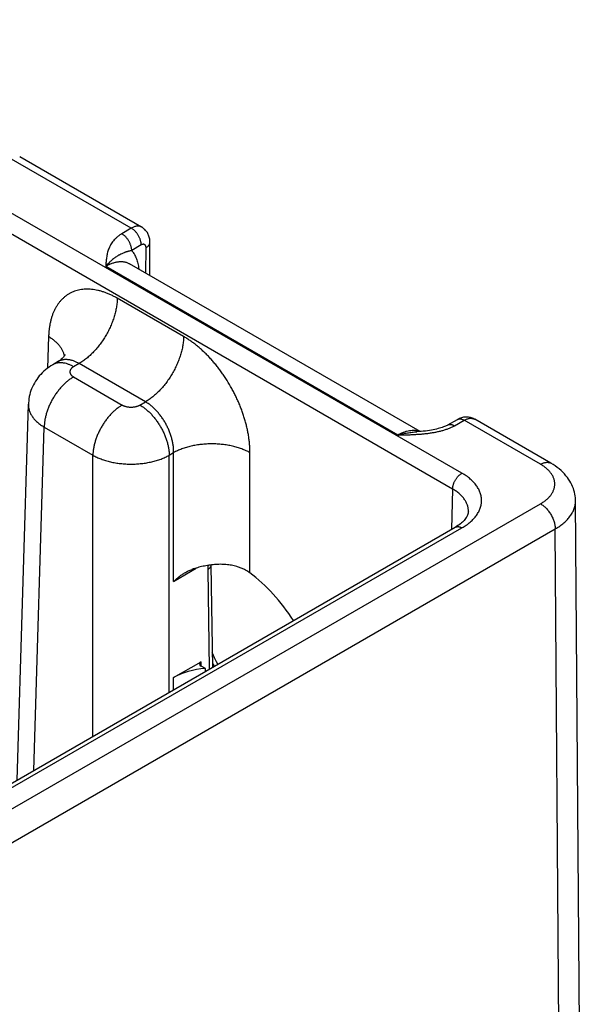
# Model space of a CAD drawing. Header units: inches. Extents: x 0 to 34, y 0 to 22.
# Tile 66 of 68: x 28.2 to 29, y 17.4 to 18.8. Entities that reach past the tile are written whole.
import ezdxf

# ---------------------------------------------------------------- set-up
doc = ezdxf.new("R2010")
doc.units = ezdxf.units.IN
doc.header["$LTSCALE"] = 1.87
doc.header["$MEASUREMENT"] = 0
doc.layers.get('0').update_dxf_attribs({"linetype": 'CONTINUOUS'})

msp = doc.modelspace()

# ---------------------------------------------------------------- linework, layer by layer
at = {"color": 7, "linetype": 'CONTINUOUS'}
for p, q in [((28.8225, 18.1839), (26.2273, 19.6823)), ((28.8091, 18.1609), (26.2139, 19.6593)), ((28.3447, 18.5382), (28.1684, 18.64)), ((28.3596, 18.5398), (28.1834, 18.6415)), ((28.3447, 18.5382), (28.331, 18.53)), ((28.3591, 18.5139), (28.3454, 18.5057)), ((28.3713, 18.4699), (28.3716, 18.5177)), ((28.3658, 18.4731), (28.366, 18.5098)), ((28.7301, 18.239), (28.3077, 18.4829)), ((28.7624, 18.2441), (28.342, 18.4868)), ((28.4203, 18.3815), (28.3245, 18.4368)), ((28.2252, 18.3815), (28.2238, 18.3358)), ((28.2388, 18.3451), (28.2313, 18.3407)), ((28.2693, 18.3424), (28.2613, 18.3377)), ((28.3652, 18.287), (28.2693, 18.3424)), ((28.2613, 18.323), (28.3317, 18.2824)), ((28.1796, 17.7399), (28.196, 18.2834)), ((28.196, 18.2834), (28.196, 18.2834)), ((28.3571, 18.2824), (28.3652, 18.287)), ((28.802, 18.2536), (28.8162, 18.2615)), ((28.8118, 18.2524), (28.826, 18.2603)), ((28.9362, 18.1967), (28.826, 18.2603)), ((28.9512, 18.1982), (28.8411, 18.2618)), ((28.2038, 17.7539), (28.2188, 18.2504)), ((28.2188, 18.2504), (28.2892, 18.2098)), ((28.3995, 18.2098), (28.4059, 18.2135)), ((28.4059, 18.027), (28.4059, 18.2135)), ((28.5162, 18.0395), (28.5162, 18.2135)), ((28.2892, 17.8032), (28.2892, 18.2098)), ((28.3995, 17.8669), (28.3995, 18.2098)), ((28.8091, 18.1609), (28.8073, 18.1023)), ((28.9951, 17.0269), (28.9867, 18.144)), ((26.6251, 16.8051), (28.9362, 18.1395)), ((26.6463, 16.7688), (28.9574, 18.1032)), ((26.6759, 16.8717), (28.813, 18.1056)), ((26.6854, 16.8707), (28.8225, 18.1047)), ((28.9658, 16.9854), (28.9574, 18.1032)), ((28.4059, 18.027), (28.4385, 18.0465)), ((28.4554, 18.0446), (28.4575, 17.9004)), ((28.4597, 18.0507), (28.4597, 18.0511)), ((28.4597, 18.0507), (28.462, 17.9029)), ((28.4059, 17.8883), (28.4456, 17.9112)), ((28.4457, 17.9048), (28.4456, 17.9112)), ((28.4518, 17.9012), (28.4456, 17.9048)), ((28.4519, 17.8971), (28.4518, 17.9012)), ((28.4059, 17.8706), (28.4059, 17.8883))]:
    msp.add_line(p, q, dxfattribs=at)
for points in [[(28.3716, 18.5177), (28.3716, 18.519), (28.3715, 18.5206), (28.3713, 18.5221), (28.3711, 18.5236), (28.3707, 18.5251), (28.3703, 18.5265), (28.3698, 18.5279), (28.3692, 18.5292), (28.3686, 18.5305), (28.3679, 18.5317), (28.3671, 18.5328), (28.3663, 18.534), (28.3654, 18.535), (28.3645, 18.536), (28.3635, 18.5369), (28.3624, 18.5378), (28.3613, 18.5386), (28.3602, 18.5394), (28.3596, 18.5398)], [(28.2489, 18.3553), (28.2489, 18.3553), (28.2489, 18.3552), (28.2488, 18.355), (28.2486, 18.3546), (28.2483, 18.3541), (28.248, 18.3535), (28.2474, 18.3527), (28.2467, 18.3518), (28.2459, 18.3508), (28.2448, 18.3497), (28.2436, 18.3485), (28.2422, 18.3473), (28.2405, 18.3461), (28.2388, 18.3451)], [(28.2313, 18.3407), (28.2286, 18.3391), (28.2259, 18.3373), (28.2232, 18.3354), (28.2207, 18.3333), (28.2183, 18.3312), (28.216, 18.329), (28.2138, 18.3267), (28.2117, 18.3244), (28.2098, 18.3219), (28.208, 18.3194), (28.2063, 18.3169), (28.2047, 18.3142), (28.2032, 18.3115), (28.2019, 18.3088), (28.2007, 18.306), (28.1997, 18.3032), (28.1987, 18.3003), (28.1979, 18.2974), (28.1973, 18.2945), (28.1968, 18.2915), (28.1964, 18.2885), (28.1961, 18.2855), (28.196, 18.2834)], [(28.841, 18.2618), (28.8404, 18.2621), (28.8391, 18.2628), (28.8378, 18.2633), (28.8365, 18.2638), (28.8351, 18.2642), (28.8337, 18.2645), (28.8323, 18.2647), (28.8309, 18.2649), (28.8294, 18.2649), (28.8279, 18.2649), (28.8264, 18.2648), (28.825, 18.2646), (28.8235, 18.2643), (28.822, 18.2639), (28.8205, 18.2634), (28.819, 18.2628), (28.8175, 18.2621), (28.8162, 18.2615)], [(28.802, 18.2536), (28.8011, 18.253), (28.7999, 18.2525), (28.7987, 18.2519), (28.7973, 18.2513), (28.7957, 18.2507), (28.794, 18.25), (28.7922, 18.2494), (28.7903, 18.2488), (28.7881, 18.2482), (28.7859, 18.2477), (28.7835, 18.2471), (28.781, 18.2466), (28.7784, 18.2461), (28.7757, 18.2456), (28.7728, 18.2452), (28.7698, 18.2448), (28.7667, 18.2445), (28.7635, 18.2442), (28.7601, 18.2439), (28.7572, 18.2437)], [(28.9867, 18.144), (28.9867, 18.1453), (28.9866, 18.1481), (28.9862, 18.1509), (28.9858, 18.1536), (28.9852, 18.1564), (28.9845, 18.1591), (28.9836, 18.1618), (28.9825, 18.1645), (28.9813, 18.1672), (28.98, 18.1699), (28.9785, 18.1725), (28.9768, 18.1751), (28.9749, 18.1777), (28.9729, 18.1802), (28.9708, 18.1827), (28.9684, 18.1852), (28.9659, 18.1876), (28.9632, 18.1899), (28.9604, 18.1921), (28.9575, 18.1942), (28.9543, 18.1963), (28.9512, 18.1982)], [(28.8319, 18.1284), (28.8318, 18.1272), (28.8316, 18.1259), (28.8313, 18.1246), (28.8308, 18.1233), (28.8303, 18.122), (28.8296, 18.1207), (28.8288, 18.1195), (28.8279, 18.1182), (28.8269, 18.1169), (28.8258, 18.1156), (28.8246, 18.1143), (28.8233, 18.113), (28.8219, 18.1118), (28.8203, 18.1105), (28.8186, 18.1092), (28.8168, 18.108), (28.8149, 18.1068), (28.813, 18.1056)], [(28.4698, 17.9074), (28.4679, 17.9111), (28.4651, 17.9168), (28.4625, 17.9225), (28.4616, 17.9244)]]:
    msp.add_lwpolyline(points, dxfattribs=at)
msp.add_arc((28.7385, 18.0457), 0.3082, 206.1904, 207.2771, dxfattribs=at)
for centre, major_axis, ratio, start_param, end_param in [((28.4975, 17.9044), (-0.0862, 0.1548), 0.587321, -1.468747, -0.908992), ((28.4611, 17.8565), (0.078, 0), 0.577559, 1.689562, 2.356042), ((28.4512, 17.908), (0.00787, 0), 0.577383, 2.356347, 3.927143)]:
    msp.add_ellipse(centre, major_axis=major_axis, ratio=ratio, start_param=start_param, end_param=end_param, dxfattribs=at)
for points, knots in [([(28.3596, 18.5398), (28.3594, 18.5399), (28.3589, 18.5402), (28.3581, 18.5405), (28.3573, 18.5407), (28.3564, 18.5409), (28.3555, 18.5411), (28.3543, 18.5412), (28.3527, 18.5411), (28.3508, 18.5408), (28.3488, 18.5402), (28.3467, 18.5393), (28.3454, 18.5386), (28.3447, 18.5382)], [0, 0, 0, 0, 0.053855, 0.10796, 0.162571, 0.217929, 0.274265, 0.331786, 0.451028, 0.576899, 0.710152, 0.851173, 1, 1, 1, 1]), ([(28.331, 18.53), (28.3303, 18.5296), (28.3291, 18.5289), (28.3268, 18.5273), (28.3242, 18.5252), (28.3213, 18.5225), (28.3188, 18.5198), (28.3166, 18.5169), (28.3148, 18.5139), (28.3132, 18.5109), (28.3119, 18.5078), (28.3109, 18.5048), (28.31, 18.5017), (28.3094, 18.4985), (28.3089, 18.4954), (28.3085, 18.4923), (28.3082, 18.4897), (28.3081, 18.4876), (28.3079, 18.4855), (28.3078, 18.4839), (28.3077, 18.4829)], [0, 0, 0, 0, 0.039358, 0.077779, 0.151911, 0.222696, 0.290487, 0.355691, 0.418733, 0.480026, 0.539956, 0.598864, 0.657035, 0.714697, 0.772025, 0.829146, 0.886148, 0.914623, 0.943088, 1, 1, 1, 1]), ([(28.3454, 18.5057), (28.3454, 18.5062), (28.3453, 18.5073), (28.3451, 18.509), (28.3447, 18.5108), (28.3443, 18.5125), (28.3437, 18.5143), (28.3429, 18.5161), (28.3421, 18.5179), (28.3412, 18.5196), (28.3401, 18.5212), (28.339, 18.5228), (28.3378, 18.5243), (28.3365, 18.5257), (28.3352, 18.527), (28.3338, 18.5281), (28.3324, 18.5292), (28.3314, 18.5297), (28.331, 18.53)], [0, 0, 0, 0, 0.055746, 0.113957, 0.174408, 0.236814, 0.300845, 0.366136, 0.432293, 0.498908, 0.565561, 0.631832, 0.69731, 0.761598, 0.824326, 0.885155, 0.943792, 1, 1, 1, 1]), ([(28.3591, 18.5139), (28.3591, 18.5144), (28.359, 18.5155), (28.3588, 18.5172), (28.3585, 18.519), (28.358, 18.5207), (28.3574, 18.5225), (28.3567, 18.5243), (28.3558, 18.5261), (28.3549, 18.5278), (28.3538, 18.5294), (28.3527, 18.531), (28.3515, 18.5325), (28.3502, 18.5339), (28.3489, 18.5352), (28.3475, 18.5363), (28.3461, 18.5374), (28.3452, 18.5379), (28.3447, 18.5382)], [0, 0, 0, 0, 0.055746, 0.113957, 0.174408, 0.236814, 0.300845, 0.366136, 0.432293, 0.498908, 0.565561, 0.631833, 0.69731, 0.761599, 0.824326, 0.885155, 0.943792, 1, 1, 1, 1]), ([(28.366, 18.5098), (28.366, 18.51), (28.366, 18.5106), (28.3659, 18.5115), (28.3656, 18.5124), (28.3652, 18.5132), (28.3649, 18.5137), (28.3645, 18.5141), (28.364, 18.5144), (28.3635, 18.5147), (28.363, 18.5148), (28.3624, 18.5149), (28.3617, 18.5148), (28.3611, 18.5147), (28.3605, 18.5146), (28.3601, 18.5144), (28.3598, 18.5142), (28.3594, 18.5141), (28.3592, 18.5139), (28.3591, 18.5139)], [0, 0, 0, 0, 0.075348, 0.146697, 0.277305, 0.337295, 0.394351, 0.449234, 0.502908, 0.55644, 0.610916, 0.667324, 0.726482, 0.789024, 0.855343, 0.89, 0.925669, 0.96234, 1, 1, 1, 1]), ([(28.366, 18.5098), (28.3665, 18.51), (28.3673, 18.5106), (28.3684, 18.5114), (28.3694, 18.5124), (28.3702, 18.5134), (28.3708, 18.5144), (28.3712, 18.5153), (28.3714, 18.516), (28.3715, 18.5166), (28.3716, 18.5171), (28.3716, 18.5175), (28.3716, 18.5177)], [0, 0, 0, 0, 0.148323, 0.288953, 0.421979, 0.547802, 0.667179, 0.781252, 0.8368, 0.891616, 0.945934, 1, 1, 1, 1]), ([(28.3454, 18.5057), (28.3448, 18.5056), (28.3438, 18.5054), (28.3422, 18.505), (28.3408, 18.5047), (28.3394, 18.5043), (28.338, 18.5039), (28.3367, 18.5035), (28.3355, 18.5031), (28.3339, 18.5025), (28.3319, 18.5017), (28.3301, 18.5009), (28.3286, 18.5001), (28.3275, 18.4995), (28.3264, 18.4989), (28.3249, 18.4981), (28.3231, 18.4969), (28.321, 18.4954), (28.3188, 18.4937), (28.317, 18.4922), (28.3155, 18.4909), (28.314, 18.4896), (28.3122, 18.4877), (28.3099, 18.4854), (28.3085, 18.4837), (28.3077, 18.4829)], [0, 0, 0, 0, 0.036528, 0.071401, 0.104809, 0.136937, 0.167955, 0.198017, 0.22729, 0.255931, 0.311865, 0.366853, 0.394277, 0.421786, 0.449469, 0.477407, 0.534334, 0.593082, 0.654043, 0.717534, 0.750299, 0.783768, 0.852884, 0.924961, 1, 1, 1, 1]), ([(28.3454, 18.5057), (28.3457, 18.5053), (28.3464, 18.5044), (28.3477, 18.5027), (28.3492, 18.5003), (28.3508, 18.4973), (28.3522, 18.494), (28.3533, 18.4905), (28.3543, 18.4869), (28.355, 18.483), (28.3554, 18.4804), (28.3555, 18.479)], [0, 0, 0, 0, 0.055297, 0.111309, 0.225727, 0.343791, 0.465908, 0.592405, 0.723506, 0.859347, 1, 1, 1, 1]), ([(28.3077, 18.4829), (28.3085, 18.4834), (28.3101, 18.4843), (28.3125, 18.4855), (28.3148, 18.4866), (28.3179, 18.4878), (28.321, 18.4887), (28.324, 18.4894), (28.3262, 18.4897), (28.3284, 18.4899), (28.3305, 18.4899), (28.3326, 18.4898), (28.3346, 18.4895), (28.3366, 18.4891), (28.3384, 18.4885), (28.3403, 18.4877), (28.3414, 18.4871), (28.342, 18.4868)], [0, 0, 0, 0, 0.075812, 0.149615, 0.221389, 0.29113, 0.424553, 0.48839, 0.550402, 0.610702, 0.669431, 0.72676, 0.782881, 0.838016, 0.892406, 0.946311, 1, 1, 1, 1]), ([(28.3245, 18.4368), (28.3237, 18.4373), (28.3221, 18.4381), (28.3197, 18.4394), (28.3174, 18.4406), (28.3142, 18.4421), (28.3103, 18.4438), (28.3057, 18.4456), (28.301, 18.447), (28.295, 18.4486), (28.289, 18.4496), (28.283, 18.45), (28.2788, 18.45), (28.2746, 18.4497), (28.2705, 18.4491), (28.2666, 18.4482), (28.2627, 18.447), (28.2591, 18.4455), (28.2555, 18.4438), (28.2522, 18.4417), (28.249, 18.4393), (28.246, 18.4367), (28.2431, 18.4338), (28.2405, 18.4307), (28.238, 18.4273), (28.2358, 18.4236), (28.2337, 18.4198), (28.2319, 18.4157), (28.2302, 18.4113), (28.2288, 18.4068), (28.2277, 18.4021), (28.2267, 18.3972), (28.2261, 18.3929), (28.2257, 18.3895), (28.2254, 18.3859), (28.2253, 18.3833), (28.2252, 18.3815)], [0, 0, 0, 0, 0.018771, 0.037315, 0.055633, 0.073719, 0.109192, 0.14374, 0.177371, 0.210105, 0.272973, 0.303232, 0.332777, 0.361681, 0.390031, 0.417924, 0.445465, 0.472767, 0.499949, 0.527131, 0.554435, 0.581979, 0.609876, 0.63823, 0.667139, 0.696688, 0.726954, 0.757996, 0.789866, 0.822605, 0.856242, 0.890796, 0.926274, 0.944362, 0.962681, 1, 1, 1, 1]), ([(28.3245, 18.4368), (28.3244, 18.4347), (28.3242, 18.4303), (28.3233, 18.4237), (28.3219, 18.417), (28.32, 18.4101), (28.3177, 18.4032), (28.3149, 18.3963), (28.3117, 18.3896), (28.308, 18.3829), (28.304, 18.3765), (28.2997, 18.3704), (28.2951, 18.3646), (28.2903, 18.3592), (28.2853, 18.3542), (28.2809, 18.3504), (28.2773, 18.3477), (28.2738, 18.3452), (28.2711, 18.3434), (28.2693, 18.3424)], [0, 0, 0, 0, 0.056204, 0.114844, 0.175677, 0.238406, 0.302692, 0.368164, 0.434427, 0.501069, 0.567675, 0.633826, 0.699114, 0.763148, 0.825562, 0.886023, 0.915434, 0.944253, 1, 1, 1, 1]), ([(28.2252, 18.3815), (28.2268, 18.3805), (28.2298, 18.3786), (28.2339, 18.3754), (28.2376, 18.372), (28.2407, 18.3685), (28.2429, 18.3654), (28.2444, 18.3629), (28.2454, 18.361), (28.2462, 18.359), (28.2469, 18.3571), (28.2474, 18.3551), (28.2476, 18.3538), (28.2477, 18.3532)], [0, 0, 0, 0, 0.146504, 0.286379, 0.419577, 0.54626, 0.666826, 0.725039, 0.781995, 0.837819, 0.892654, 0.946657, 1, 1, 1, 1]), ([(28.4203, 18.3815), (28.4203, 18.3793), (28.42, 18.375), (28.4192, 18.3684), (28.4178, 18.3616), (28.4159, 18.3548), (28.4135, 18.3479), (28.4107, 18.341), (28.4075, 18.3342), (28.4039, 18.3276), (28.3999, 18.3212), (28.3956, 18.315), (28.391, 18.3092), (28.3862, 18.3038), (28.3811, 18.2989), (28.3768, 18.2951), (28.3732, 18.2923), (28.3697, 18.2898), (28.367, 18.2881), (28.3652, 18.287)], [0, 0, 0, 0, 0.056204, 0.114844, 0.175677, 0.238406, 0.302692, 0.368164, 0.434427, 0.501069, 0.567675, 0.633826, 0.699114, 0.763148, 0.825562, 0.886023, 0.915434, 0.944253, 1, 1, 1, 1]), ([(28.5162, 18.2135), (28.5162, 18.2144), (28.5162, 18.2163), (28.5161, 18.2191), (28.516, 18.2219), (28.5158, 18.2248), (28.5155, 18.2277), (28.5151, 18.2317), (28.5144, 18.2366), (28.5134, 18.2426), (28.5121, 18.2487), (28.5107, 18.2548), (28.509, 18.2609), (28.5071, 18.2671), (28.505, 18.2732), (28.5026, 18.2794), (28.5001, 18.2855), (28.4974, 18.2916), (28.4946, 18.2976), (28.4915, 18.3035), (28.4872, 18.3113), (28.4825, 18.319), (28.4776, 18.3263), (28.4738, 18.3317), (28.4698, 18.337), (28.4657, 18.342), (28.4615, 18.3469), (28.4572, 18.3517), (28.4528, 18.3562), (28.4483, 18.3605), (28.4438, 18.3646), (28.4392, 18.3685), (28.4345, 18.3721), (28.4306, 18.3749), (28.4274, 18.3771), (28.4251, 18.3786), (28.4227, 18.3801), (28.4211, 18.381), (28.4203, 18.3815)], [0, 0, 0, 0, 0.01391, 0.027977, 0.042197, 0.056569, 0.07109, 0.085754, 0.115501, 0.145778, 0.176552, 0.207783, 0.239431, 0.271453, 0.303804, 0.336438, 0.369306, 0.402359, 0.435547, 0.468819, 0.502124, 0.568621, 0.601717, 0.634642, 0.667346, 0.699781, 0.7319, 0.763657, 0.795009, 0.825914, 0.856334, 0.886231, 0.915574, 0.944332, 0.958484, 0.97248, 0.98632, 1, 1, 1, 1]), ([(28.2613, 18.3377), (28.2599, 18.3385), (28.2578, 18.3396), (28.2551, 18.3408), (28.2524, 18.3418), (28.2497, 18.3426), (28.247, 18.3431), (28.245, 18.3434), (28.2431, 18.3435), (28.2413, 18.3435), (28.2395, 18.3434), (28.2377, 18.3431), (28.236, 18.3427), (28.2343, 18.3422), (28.2328, 18.3415), (28.2317, 18.341), (28.2313, 18.3407)], [0, 0, 0, 0, 0.148542, 0.219948, 0.289419, 0.422584, 0.48642, 0.548508, 0.608953, 0.667884, 0.725457, 0.781852, 0.837272, 0.891941, 0.9461, 1, 1, 1, 1]), ([(28.2693, 18.3424), (28.268, 18.3432), (28.2659, 18.3442), (28.2631, 18.3455), (28.261, 18.3462), (28.259, 18.3469), (28.2569, 18.3474), (28.2549, 18.3477), (28.253, 18.348), (28.251, 18.3481), (28.2491, 18.3481), (28.2473, 18.3479), (28.2455, 18.3476), (28.2437, 18.3472), (28.242, 18.3466), (28.2404, 18.3459), (28.2393, 18.3454), (28.2388, 18.3451)], [0, 0, 0, 0, 0.14636, 0.216859, 0.285561, 0.35249, 0.417691, 0.481231, 0.543197, 0.6037, 0.66287, 0.720864, 0.777862, 0.834058, 0.889659, 0.944895, 1, 1, 1, 1]), ([(28.2613, 18.3377), (28.2611, 18.3376), (28.2606, 18.3374), (28.2599, 18.3369), (28.259, 18.3362), (28.2581, 18.3353), (28.2573, 18.3344), (28.2568, 18.3336), (28.2565, 18.3329), (28.2563, 18.3324), (28.2562, 18.3319), (28.2561, 18.3314), (28.256, 18.3309), (28.256, 18.3304), (28.256, 18.3299), (28.2561, 18.3294), (28.2562, 18.3289), (28.2563, 18.3284), (28.2565, 18.3279), (28.2568, 18.3272), (28.2572, 18.3266), (28.2577, 18.3259), (28.2582, 18.3253), (28.259, 18.3246), (28.2599, 18.3239), (28.2606, 18.3234), (28.2611, 18.3232), (28.2613, 18.323)], [0, 0, 0, 0, 0.037619, 0.074291, 0.144717, 0.211306, 0.274244, 0.333903, 0.362694, 0.390896, 0.41861, 0.445948, 0.473031, 0.499985, 0.526938, 0.554022, 0.58136, 0.609073, 0.637274, 0.666066, 0.725726, 0.756773, 0.788694, 0.855284, 0.925707, 0.96238, 1, 1, 1, 1]), ([(28.2613, 18.323), (28.2599, 18.3222), (28.257, 18.3205), (28.253, 18.3174), (28.249, 18.314), (28.2451, 18.3101), (28.2414, 18.306), (28.2379, 18.3015), (28.2345, 18.2968), (28.2315, 18.2919), (28.2287, 18.2868), (28.2262, 18.2815), (28.224, 18.2763), (28.2222, 18.2709), (28.2208, 18.2657), (28.2197, 18.2605), (28.2191, 18.2554), (28.2189, 18.2521), (28.2188, 18.2504)], [0, 0, 0, 0, 0.055747, 0.113969, 0.17443, 0.236844, 0.300879, 0.366168, 0.43232, 0.498926, 0.565569, 0.631832, 0.697305, 0.761592, 0.824321, 0.885155, 0.943796, 1, 1, 1, 1]), ([(28.196, 18.2834), (28.196, 18.2826), (28.196, 18.2811), (28.1962, 18.2789), (28.1967, 18.2766), (28.1973, 18.2744), (28.1981, 18.2721), (28.1991, 18.2699), (28.2003, 18.2678), (28.2017, 18.2656), (28.2032, 18.2635), (28.205, 18.2615), (28.2069, 18.2595), (28.209, 18.2575), (28.2112, 18.2556), (28.2136, 18.2538), (28.2162, 18.2521), (28.2179, 18.251), (28.2188, 18.2504)], [0, 0, 0, 0, 0.053724, 0.107696, 0.162179, 0.217424, 0.273665, 0.331111, 0.38995, 0.45034, 0.512418, 0.576288, 0.64203, 0.7097, 0.779331, 0.850935, 0.9245, 1, 1, 1, 1]), ([(28.4059, 18.2135), (28.4059, 18.2151), (28.4059, 18.2185), (28.4054, 18.2237), (28.4045, 18.229), (28.4032, 18.2343), (28.4015, 18.2397), (28.3995, 18.2451), (28.3971, 18.2504), (28.3945, 18.2556), (28.392, 18.2597), (28.3899, 18.263), (28.3877, 18.2661), (28.3848, 18.2698), (28.3812, 18.274), (28.3774, 18.2779), (28.3734, 18.2814), (28.3694, 18.2844), (28.3666, 18.2862), (28.3652, 18.287)], [0, 0, 0, 0, 0.057025, 0.11632, 0.177646, 0.240715, 0.305199, 0.370738, 0.436952, 0.503447, 0.569823, 0.602845, 0.635688, 0.70064, 0.764316, 0.826373, 0.886504, 0.944448, 1, 1, 1, 1]), ([(28.3317, 18.2824), (28.3303, 18.2816), (28.3275, 18.2798), (28.3234, 18.2768), (28.3194, 18.2733), (28.3155, 18.2695), (28.3118, 18.2653), (28.3083, 18.2609), (28.3049, 18.2561), (28.3019, 18.2512), (28.2991, 18.2461), (28.2966, 18.2409), (28.2945, 18.2356), (28.2926, 18.2303), (28.2912, 18.225), (28.2901, 18.2198), (28.2895, 18.2147), (28.2893, 18.2114), (28.2892, 18.2098)], [0, 0, 0, 0, 0.055747, 0.113969, 0.17443, 0.236844, 0.300879, 0.366168, 0.43232, 0.498926, 0.565569, 0.631832, 0.697305, 0.761592, 0.824321, 0.885155, 0.943796, 1, 1, 1, 1]), ([(28.3317, 18.2824), (28.3319, 18.2823), (28.3323, 18.282), (28.3332, 18.2816), (28.3344, 18.2811), (28.3359, 18.2806), (28.3375, 18.2801), (28.3392, 18.2798), (28.3409, 18.2795), (28.3426, 18.2794), (28.3444, 18.2793), (28.3462, 18.2794), (28.3479, 18.2795), (28.3496, 18.2798), (28.3513, 18.2801), (28.3529, 18.2806), (28.3544, 18.2811), (28.3556, 18.2816), (28.3565, 18.282), (28.3569, 18.2823), (28.3571, 18.2824)], [0, 0, 0, 0, 0.027602, 0.055851, 0.114188, 0.17479, 0.237359, 0.301553, 0.366995, 0.433284, 0.5, 0.566716, 0.633005, 0.698447, 0.76264, 0.82521, 0.885812, 0.94415, 0.972399, 1, 1, 1, 1]), ([(28.3571, 18.2824), (28.3585, 18.2816), (28.3613, 18.2798), (28.3654, 18.2768), (28.3694, 18.2733), (28.3733, 18.2695), (28.377, 18.2653), (28.3805, 18.2609), (28.3838, 18.2561), (28.3869, 18.2512), (28.3897, 18.2461), (28.3922, 18.2409), (28.3943, 18.2356), (28.3961, 18.2303), (28.3976, 18.225), (28.3986, 18.2198), (28.3993, 18.2147), (28.3995, 18.2114), (28.3995, 18.2098)], [0, 0, 0, 0, 0.055747, 0.113969, 0.17443, 0.236844, 0.300879, 0.366168, 0.43232, 0.498926, 0.565569, 0.631832, 0.697305, 0.761592, 0.824321, 0.885155, 0.943796, 1, 1, 1, 1]), ([(28.8162, 18.2615), (28.8164, 18.2616), (28.8167, 18.2617), (28.8172, 18.2619), (28.8178, 18.2621), (28.8185, 18.2623), (28.8195, 18.2624), (28.8207, 18.2623), (28.822, 18.2621), (28.8233, 18.2616), (28.8247, 18.2611), (28.8255, 18.2606), (28.826, 18.2603)], [0, 0, 0, 0, 0.053689, 0.107644, 0.162122, 0.217373, 0.331001, 0.45019, 0.57611, 0.709519, 0.850799, 1, 1, 1, 1]), ([(28.826, 18.2603), (28.8263, 18.2605), (28.827, 18.2609), (28.8284, 18.2616), (28.8301, 18.2623), (28.8321, 18.2628), (28.8341, 18.2632), (28.8357, 18.2632), (28.8369, 18.2631), (28.8378, 18.263), (28.8387, 18.2628), (28.8395, 18.2625), (28.8403, 18.2622), (28.8408, 18.2619), (28.8411, 18.2618)], [0, 0, 0, 0, 0.075109, 0.148334, 0.289021, 0.42214, 0.548041, 0.667451, 0.725097, 0.781571, 0.837071, 0.891815, 0.946042, 1, 1, 1, 1]), ([(28.7301, 18.239), (28.7319, 18.239), (28.7356, 18.2391), (28.741, 18.2393), (28.7464, 18.2394), (28.7518, 18.2397), (28.7572, 18.24), (28.7626, 18.2403), (28.768, 18.2408), (28.7724, 18.2413), (28.7759, 18.2418), (28.7786, 18.2422), (28.7812, 18.2426), (28.7838, 18.2431), (28.7863, 18.2436), (28.7897, 18.2443), (28.7938, 18.2453), (28.7987, 18.2468), (28.8025, 18.2482), (28.8055, 18.2494), (28.8077, 18.2503), (28.8097, 18.2513), (28.8111, 18.252), (28.8118, 18.2524)], [0, 0, 0, 0, 0.065012, 0.130014, 0.194993, 0.259926, 0.32478, 0.389504, 0.454027, 0.518257, 0.550226, 0.582073, 0.613778, 0.645319, 0.676671, 0.707808, 0.769315, 0.829584, 0.888328, 0.917035, 0.945243, 0.972911, 1, 1, 1, 1]), ([(28.7615, 18.244), (28.761, 18.2442), (28.7598, 18.2445), (28.7581, 18.2449), (28.7563, 18.2452), (28.7538, 18.2455), (28.7506, 18.2455), (28.7467, 18.2451), (28.7426, 18.2442), (28.7385, 18.2429), (28.7343, 18.2412), (28.7315, 18.2398), (28.7301, 18.239)], [0, 0, 0, 0, 0.053912, 0.108495, 0.163894, 0.220241, 0.336198, 0.457213, 0.583852, 0.716462, 0.855188, 1, 1, 1, 1]), ([(28.7301, 18.239), (28.7313, 18.2393), (28.7335, 18.2399), (28.7369, 18.2408), (28.7403, 18.2415), (28.7448, 18.2423), (28.7493, 18.243), (28.7538, 18.2434), (28.7561, 18.2436), (28.7572, 18.2437)], [0, 0, 0, 0, 0.128558, 0.256097, 0.382616, 0.508117, 0.756033, 0.878503, 1, 1, 1, 1]), ([(28.802, 18.2536), (28.8022, 18.2536), (28.8025, 18.2538), (28.803, 18.254), (28.8036, 18.2542), (28.8043, 18.2543), (28.8053, 18.2544), (28.8065, 18.2544), (28.8078, 18.2541), (28.8091, 18.2537), (28.8104, 18.2531), (28.8113, 18.2527), (28.8118, 18.2524)], [0, 0, 0, 0, 0.053689, 0.107643, 0.162122, 0.217373, 0.331001, 0.450191, 0.57611, 0.709519, 0.850799, 1, 1, 1, 1]), ([(28.5162, 18.2135), (28.5153, 18.214), (28.5134, 18.215), (28.5105, 18.2163), (28.5075, 18.2177), (28.5033, 18.2193), (28.4978, 18.2211), (28.4909, 18.223), (28.4837, 18.2244), (28.4763, 18.2254), (28.4687, 18.226), (28.4611, 18.2262), (28.4534, 18.226), (28.4459, 18.2254), (28.4385, 18.2244), (28.4313, 18.223), (28.4244, 18.2211), (28.4188, 18.2193), (28.4146, 18.2177), (28.4116, 18.2163), (28.4087, 18.215), (28.4068, 18.214), (28.4059, 18.2135)], [0, 0, 0, 0, 0.027447, 0.055573, 0.084353, 0.113757, 0.174287, 0.236862, 0.301125, 0.366684, 0.43312, 0.5, 0.56688, 0.633316, 0.698875, 0.763138, 0.825713, 0.886243, 0.915647, 0.944427, 0.972553, 1, 1, 1, 1]), ([(28.2892, 18.2098), (28.2902, 18.2093), (28.292, 18.2083), (28.2949, 18.2069), (28.2979, 18.2055), (28.3022, 18.2039), (28.3077, 18.202), (28.3146, 18.2002), (28.3218, 18.1987), (28.3292, 18.1977), (28.3368, 18.1971), (28.3444, 18.1969), (28.352, 18.1971), (28.3596, 18.1977), (28.367, 18.1987), (28.373, 18.2), (28.3777, 18.2011), (28.3811, 18.2021), (28.3845, 18.2031), (28.3877, 18.2043), (28.3908, 18.2055), (28.3939, 18.2069), (28.3968, 18.2083), (28.3986, 18.2093), (28.3995, 18.2098)], [0, 0, 0, 0, 0.027482, 0.055636, 0.084438, 0.113857, 0.174402, 0.236975, 0.30122, 0.366751, 0.433152, 0.499992, 0.566832, 0.633233, 0.698763, 0.763009, 0.794531, 0.825589, 0.85614, 0.886143, 0.915562, 0.944364, 0.972518, 1, 1, 1, 1]), ([(28.9362, 18.1967), (28.9369, 18.1971), (28.9383, 18.1978), (28.9403, 18.1986), (28.9423, 18.1992), (28.9443, 18.1995), (28.9459, 18.1996), (28.9471, 18.1995), (28.948, 18.1994), (28.9489, 18.1992), (28.9497, 18.1989), (28.9505, 18.1986), (28.951, 18.1983), (28.9512, 18.1982)], [0, 0, 0, 0, 0.148568, 0.289426, 0.422614, 0.548501, 0.667826, 0.725409, 0.781814, 0.837244, 0.891922, 0.94609, 1, 1, 1, 1]), ([(28.8091, 18.1609), (28.8091, 18.1614), (28.8092, 18.1624), (28.8094, 18.1641), (28.8097, 18.1657), (28.8102, 18.1674), (28.8107, 18.1691), (28.8114, 18.1707), (28.8122, 18.1724), (28.8131, 18.174), (28.8141, 18.1756), (28.8151, 18.1771), (28.8162, 18.1785), (28.8174, 18.1798), (28.8187, 18.181), (28.8199, 18.1821), (28.8212, 18.1831), (28.8221, 18.1836), (28.8225, 18.1839)], [0, 0, 0, 0, 0.056205, 0.114845, 0.175679, 0.238408, 0.302695, 0.368168, 0.434431, 0.501074, 0.56768, 0.633832, 0.699121, 0.763156, 0.82557, 0.886031, 0.944252, 1, 1, 1, 1]), ([(28.8225, 18.1047), (28.8237, 18.1053), (28.8258, 18.1066), (28.8299, 18.1094), (28.8337, 18.1123), (28.8372, 18.1155), (28.8395, 18.1178), (28.8416, 18.1203), (28.8436, 18.1228), (28.8453, 18.1254), (28.8468, 18.128), (28.8481, 18.1306), (28.8491, 18.1333), (28.8499, 18.136), (28.8505, 18.1388), (28.8509, 18.1415), (28.851, 18.1443), (28.8509, 18.147), (28.8505, 18.1498), (28.8499, 18.1525), (28.8491, 18.1552), (28.8481, 18.1579), (28.8468, 18.1606), (28.8453, 18.1632), (28.8436, 18.1658), (28.8416, 18.1683), (28.8387, 18.1716), (28.8355, 18.1747), (28.8319, 18.1777), (28.8289, 18.1799), (28.8258, 18.1819), (28.8237, 18.1832), (28.8225, 18.1839)], [0, 0, 0, 0, 0.037618, 0.074283, 0.144695, 0.178468, 0.2113, 0.243217, 0.27426, 0.304482, 0.333946, 0.362732, 0.39093, 0.418639, 0.445973, 0.473052, 0.500002, 0.526952, 0.554031, 0.581365, 0.609074, 0.637272, 0.666058, 0.695522, 0.725744, 0.756788, 0.788704, 0.855284, 0.890017, 0.925717, 0.962382, 1, 1, 1, 1]), ([(28.9362, 18.1395), (28.937, 18.14), (28.9386, 18.1409), (28.9408, 18.1424), (28.943, 18.144), (28.9449, 18.1456), (28.9468, 18.1473), (28.949, 18.1495), (28.9514, 18.1525), (28.9534, 18.1557), (28.9547, 18.1582), (28.9554, 18.1602), (28.956, 18.1621), (28.9564, 18.1641), (28.9567, 18.1661), (28.9568, 18.1681), (28.9567, 18.1701), (28.9564, 18.1721), (28.956, 18.174), (28.9554, 18.176), (28.9547, 18.1779), (28.9537, 18.1798), (28.9527, 18.1817), (28.9514, 18.1836), (28.95, 18.1854), (28.9485, 18.1872), (28.9468, 18.1889), (28.9449, 18.1906), (28.943, 18.1922), (28.9408, 18.1938), (28.9386, 18.1953), (28.937, 18.1962), (28.9362, 18.1967)], [0, 0, 0, 0, 0.037614, 0.074282, 0.109986, 0.14472, 0.178492, 0.211323, 0.27425, 0.333898, 0.362685, 0.390882, 0.418591, 0.445926, 0.473006, 0.499957, 0.526908, 0.553988, 0.581324, 0.609034, 0.637233, 0.666022, 0.695489, 0.72571, 0.756753, 0.788671, 0.821504, 0.855278, 0.890012, 0.925716, 0.962385, 1, 1, 1, 1]), ([(28.8319, 18.1284), (28.832, 18.1291), (28.8319, 18.1306), (28.8317, 18.1329), (28.8313, 18.1351), (28.8307, 18.1374), (28.8298, 18.1396), (28.8288, 18.1418), (28.8277, 18.1439), (28.8263, 18.146), (28.8247, 18.1481), (28.8224, 18.1508), (28.8197, 18.1534), (28.8167, 18.1558), (28.8143, 18.1576), (28.8118, 18.1593), (28.81, 18.1603), (28.8091, 18.1609)], [0, 0, 0, 0, 0.054131, 0.108416, 0.163124, 0.218513, 0.274824, 0.332279, 0.391075, 0.451383, 0.513346, 0.577081, 0.710148, 0.77964, 0.851117, 0.924578, 1, 1, 1, 1]), ([(28.9574, 18.1032), (28.9597, 18.1045), (28.963, 18.1066), (28.9671, 18.1096), (28.9699, 18.1119), (28.9726, 18.1143), (28.975, 18.1168), (28.9772, 18.1193), (28.9792, 18.1219), (28.981, 18.1245), (28.9825, 18.1272), (28.9838, 18.1299), (28.9849, 18.1327), (28.9857, 18.1355), (28.9863, 18.1383), (28.9867, 18.1412), (28.9867, 18.143), (28.9867, 18.144)], [0, 0, 0, 0, 0.149035, 0.220627, 0.290243, 0.357897, 0.423624, 0.487481, 0.549551, 0.60994, 0.668783, 0.726239, 0.782494, 0.837759, 0.892263, 0.946257, 1, 1, 1, 1]), ([(28.9362, 18.1395), (28.9369, 18.1391), (28.9383, 18.1382), (28.9404, 18.1367), (28.9424, 18.135), (28.9443, 18.133), (28.9462, 18.131), (28.9479, 18.1287), (28.9496, 18.1264), (28.9511, 18.1239), (28.9525, 18.1214), (28.9538, 18.1187), (28.9548, 18.1161), (28.9558, 18.1134), (28.9565, 18.1108), (28.957, 18.1082), (28.9573, 18.1057), (28.9574, 18.104), (28.9574, 18.1032)], [0, 0, 0, 0, 0.055748, 0.113969, 0.17443, 0.236844, 0.300879, 0.366168, 0.43232, 0.498926, 0.565569, 0.631832, 0.697305, 0.761592, 0.824321, 0.885155, 0.943796, 1, 1, 1, 1]), ([(28.813, 18.1056), (28.8132, 18.1057), (28.8135, 18.1059), (28.814, 18.1061), (28.8145, 18.1063), (28.8153, 18.1064), (28.8162, 18.1065), (28.8174, 18.1065), (28.8187, 18.1063), (28.82, 18.1059), (28.8213, 18.1054), (28.8221, 18.1049), (28.8225, 18.1047)], [0, 0, 0, 0, 0.053914, 0.108087, 0.16277, 0.218204, 0.332119, 0.451454, 0.577351, 0.71055, 0.851419, 1, 1, 1, 1]), ([(28.4218, 18.0396), (28.4227, 18.0401), (28.4244, 18.0411), (28.427, 18.0424), (28.4297, 18.0436), (28.4315, 18.0443), (28.4324, 18.0446)], [0, 0, 0, 0, 0.249374, 0.499282, 0.749554, 1, 1, 1, 1]), ([(28.4971, 18.0488), (28.4959, 18.0492), (28.4933, 18.0499), (28.4882, 18.0509), (28.4815, 18.0518), (28.4733, 18.0521), (28.465, 18.0518), (28.4567, 18.0508), (28.4484, 18.0492), (28.4403, 18.0472), (28.435, 18.0455), (28.4324, 18.0446)], [0, 0, 0, 0, 0.059414, 0.119511, 0.241611, 0.366007, 0.492197, 0.619533, 0.747235, 0.874399, 1, 1, 1, 1]), ([(28.4557, 18.0505), (28.4557, 18.05), (28.4555, 18.0488), (28.4554, 18.0468), (28.4553, 18.0453), (28.4554, 18.0446)], [0, 0, 0, 0, 0.257785, 0.634903, 1, 1, 1, 1]), ([(28.4597, 18.0507), (28.4597, 18.0506), (28.4597, 18.0503), (28.4597, 18.0499), (28.4596, 18.0495), (28.4594, 18.0489), (28.4591, 18.0482), (28.4586, 18.0474), (28.458, 18.0466), (28.4572, 18.0459), (28.4563, 18.0452), (28.4557, 18.0448), (28.4554, 18.0446)], [0, 0, 0, 0, 0.053428, 0.107132, 0.16138, 0.216429, 0.329766, 0.448849, 0.574858, 0.708542, 0.850254, 1, 1, 1, 1]), ([(28.5162, 18.0395), (28.5148, 18.0405), (28.5119, 18.0425), (28.5072, 18.045), (28.5023, 18.0471), (28.4989, 18.0483), (28.4971, 18.0488)], [0, 0, 0, 0, 0.244083, 0.491915, 0.743824, 1, 1, 1, 1]), ([(28.4059, 18.027), (28.4071, 18.0282), (28.4095, 18.0305), (28.4134, 18.0338), (28.4175, 18.0369), (28.4204, 18.0387), (28.4218, 18.0396)], [0, 0, 0, 0, 0.24633, 0.495492, 0.74689, 1, 1, 1, 1])]:
    msp.add_open_spline(points, degree=3, knots=knots, dxfattribs=at)

doc.saveas('drawing.dxf')
